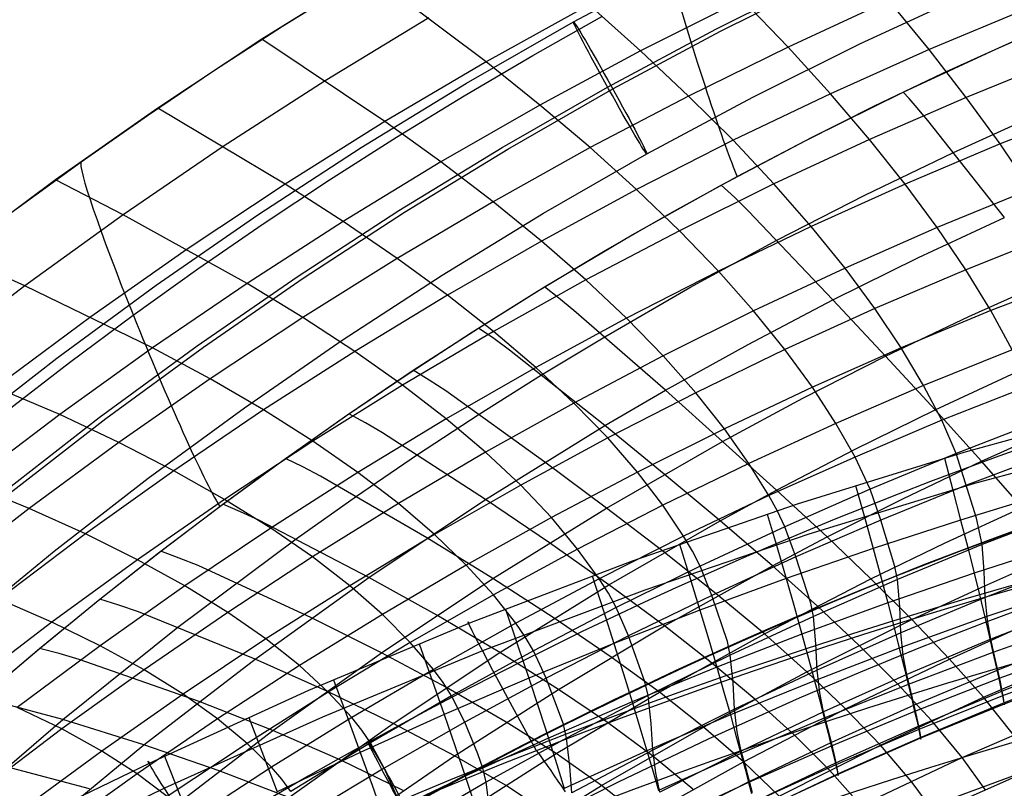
# Model space of a CAD drawing. Extents: x -919 to -345, y -585 to -19.
# Tile 54 of 123: x -796 to -731, y -114 to -63. Entities that reach past the tile are written whole.
import ezdxf

# ---------------------------------------------------------------- set-up
doc = ezdxf.new("R2010")
doc.units = 0
doc.layers.add('SCHIUMATO', color=84, linetype='CONTINUOUS')
doc.layers.add('TELAIO', color=3, linetype='CONTINUOUS')

msp = doc.modelspace()

# ---------------------------------------------------------------- linework, layer by layer
at = {"layer": 'SCHIUMATO'}
for p, q in [((-773.149, -60.273, 314.796), (-780.168, -64.643, 314.615)), ((-765.328, -66.146, 295.482), (-773.149, -60.273, 314.796)), ((-778.797, -63.783, 314.65), (-774.244, -60.952, 314.767)), ((-758.522, -62.372, 295.849), (-765.328, -66.146, 295.482)), ((-755.114, -65.415, 286.393), (-758.522, -62.372, 295.849)), ((-748.372, -62.005, 286.815), (-755.114, -65.415, 286.393)), ((-745.341, -65.159, 277.488), (-748.372, -62.005, 286.815)), ((-738.667, -62.089, 277.942), (-745.341, -65.159, 277.488)), ((-736.002, -65.328, 268.71), (-738.667, -62.089, 277.942)), ((-762.247, -65.72, 326.911), (-757.666, -63.14, 327.013)), ((-729.399, -62.576, 269.175), (-736.002, -65.328, 268.71)), ((-731.603, -65.292, 320.087), (-725.405, -62.602, 320.207)), ((-783.298, -66.696, 314.529), (-778.797, -63.783, 314.65)), ((-769.123, -63.237, 305.097), (-775.981, -67.395, 304.807)), ((-780.168, -64.643, 314.615), (-787.067, -69.207, 314.425)), ((-772.033, -70.101, 295.101), (-780.168, -64.643, 314.615)), ((-745.341, -65.159, 277.488), (-751.936, -68.403, 277.014)), ((-742.533, -68.249, 268.222), (-745.341, -65.159, 277.488)), ((-735.094, -66.891, 319.552), (-730.47, -64.787, 319.666)), ((-766.78, -68.384, 326.808), (-762.247, -65.72, 326.911)), ((-755.114, -65.415, 286.393), (-761.769, -69.005, 285.955)), ((-751.936, -68.403, 277.014), (-755.114, -65.415, 286.393)), ((-736.002, -65.328, 268.71), (-742.533, -68.249, 268.222)), ((-737.731, -68.14, 319.961), (-731.603, -65.292, 320.087)), ((-733.552, -68.494, 259.525), (-736.002, -65.328, 268.71)), ((-765.328, -66.146, 295.482), (-772.033, -70.101, 295.101)), ((-761.769, -69.005, 285.955), (-765.328, -66.146, 295.482)), ((-727.087, -65.873, 260.008), (-733.552, -68.494, 259.525)), ((-787.747, -69.688, 314.404), (-783.298, -66.696, 314.529)), ((-739.677, -69.083, 319.434), (-735.094, -66.891, 319.552)), ((-775.981, -67.395, 304.807), (-782.726, -71.739, 304.507)), ((-771.264, -71.13, 326.701), (-766.78, -68.384, 326.808)), ((-751.936, -68.403, 277.014), (-758.449, -71.819, 276.523)), ((-748.991, -71.337, 267.714), (-751.936, -68.403, 277.014)), ((-742.533, -68.249, 268.222), (-748.991, -71.337, 267.714)), ((-743.787, -71.142, 319.831), (-737.731, -68.14, 319.961)), ((-739.951, -71.278, 259.02), (-742.533, -68.249, 268.222)), ((-737.337, -68.573, 318.651), (-737.731, -68.14, 319.961)), ((-761.769, -69.005, 285.955), (-768.329, -72.769, 285.502)), ((-758.449, -71.819, 276.523), (-761.769, -69.005, 285.955)), ((-733.552, -68.494, 259.525), (-739.951, -71.278, 259.02)), ((-736.933, -69.032, 317.353), (-737.337, -68.573, 318.651)), ((-736.101, -70.015, 314.787), (-736.933, -69.032, 317.353)), ((-731.316, -71.578, 250.391), (-733.552, -68.494, 259.525)), ((-787.067, -69.207, 314.425), (-793.838, -73.957, 314.228)), ((-792.143, -72.759, 314.277), (-787.747, -69.688, 314.404)), ((-778.633, -74.236, 294.708), (-787.067, -69.207, 314.425)), ((-744.218, -71.361, 319.314), (-739.677, -69.083, 319.434)), ((-734.391, -72.135, 309.726), (-728.441, -69.443, 309.906)), ((-724.977, -69.079, 250.876), (-731.316, -71.578, 250.391)), ((-772.033, -70.101, 295.101), (-778.633, -74.236, 294.708)), ((-768.329, -72.769, 285.502), (-772.033, -70.101, 295.101)), ((-731.015, -76.442, 299.623), (-736.101, -70.015, 314.787)), ((-775.698, -73.958, 326.592), (-771.264, -71.13, 326.701)), ((-748.991, -71.337, 267.714), (-755.372, -74.591, 267.185)), ((-749.764, -74.295, 319.695), (-743.787, -71.142, 319.831)), ((-746.282, -74.221, 258.492), (-748.991, -71.337, 267.714)), ((-748.716, -73.725, 319.192), (-744.218, -71.361, 319.314)), ((-739.951, -71.278, 259.02), (-746.282, -74.221, 258.492)), ((-737.595, -74.234, 249.883), (-739.951, -71.278, 259.02)), ((-731.316, -71.578, 250.391), (-737.595, -74.234, 249.883)), ((-729.299, -74.571, 241.31), (-731.316, -71.578, 250.391)), ((-782.726, -71.739, 304.507), (-789.353, -76.262, 304.196)), ((-758.449, -71.819, 276.523), (-764.875, -75.402, 276.014)), ((-755.372, -74.591, 267.185), (-758.449, -71.819, 276.523)), ((-740.268, -74.97, 309.537), (-734.391, -72.135, 309.726)), ((-796.484, -75.907, 314.146), (-792.143, -72.759, 314.277)), ((-768.329, -72.769, 285.502), (-774.793, -76.704, 285.034)), ((-764.875, -75.402, 276.014), (-768.329, -72.769, 285.502)), ((-793.838, -73.957, 314.228), (-800.477, -78.889, 314.023)), ((-789.353, -76.262, 304.196), (-793.838, -73.957, 314.228)), ((-778.633, -74.236, 294.708), (-785.123, -78.543, 294.303)), ((-780.08, -76.865, 326.48), (-775.698, -73.958, 326.592)), ((-774.793, -76.704, 285.034), (-778.633, -74.236, 294.708)), ((-753.168, -76.174, 319.066), (-748.716, -73.725, 319.192)), ((-746.282, -74.221, 258.492), (-752.542, -77.324, 257.944)), ((-743.81, -77.044, 249.352), (-746.282, -74.221, 258.492)), ((-737.595, -74.234, 249.883), (-743.81, -77.044, 249.352)), ((-735.469, -77.109, 240.814), (-737.595, -74.234, 249.883)), ((-755.372, -74.591, 267.185), (-761.673, -78.005, 266.639)), ((-755.66, -77.596, 319.555), (-749.764, -74.295, 319.695)), ((-752.542, -77.324, 257.944), (-755.372, -74.591, 267.185)), ((-749.327, -74.695, 318.375), (-749.764, -74.295, 319.695)), ((-748.88, -75.118, 317.064), (-749.327, -74.695, 318.375)), ((-729.299, -74.571, 241.31), (-735.469, -77.109, 240.814)), ((-764.875, -75.402, 276.014), (-771.211, -79.15, 275.489)), ((-761.673, -78.005, 266.639), (-764.875, -75.402, 276.014)), ((-747.964, -76.018, 314.469), (-748.88, -75.118, 317.064)), ((-746.085, -77.954, 309.339), (-740.268, -74.97, 309.537)), ((-757.573, -78.706, 318.938), (-753.168, -76.174, 319.066)), ((-742.378, -81.895, 299.093), (-747.964, -76.018, 314.469)), ((-789.353, -76.262, 304.196), (-795.856, -80.96, 303.876)), ((-781.155, -80.806, 284.551), (-789.353, -76.262, 304.196)), ((-784.409, -79.851, 326.365), (-780.08, -76.865, 326.48)), ((-774.793, -76.704, 285.034), (-781.155, -80.806, 284.551)), ((-771.211, -79.15, 275.489), (-774.793, -76.704, 285.034)), ((-736.719, -79.095, 299.364), (-731.015, -76.442, 299.623)), ((-752.542, -77.324, 257.944), (-758.727, -80.582, 257.377)), ((-749.959, -80.007, 248.802), (-752.542, -77.324, 257.944)), ((-743.81, -77.044, 249.352), (-749.959, -80.007, 248.802)), ((-741.578, -79.795, 240.298), (-743.81, -77.044, 249.352)), ((-735.469, -77.109, 240.814), (-741.578, -79.795, 240.298)), ((-733.577, -79.901, 231.822), (-735.469, -77.109, 240.814)), ((-727.506, -77.472, 232.288), (-733.577, -79.901, 231.822)), ((-761.673, -78.005, 266.639), (-767.89, -81.579, 266.075)), ((-758.727, -80.582, 257.377), (-761.673, -78.005, 266.639)), ((-761.477, -81.046, 319.409), (-755.66, -77.596, 319.555)), ((-751.841, -81.087, 309.132), (-746.085, -77.954, 309.339)), ((-785.123, -78.543, 294.303), (-791.499, -83.018, 293.886)), ((-761.931, -81.32, 318.807), (-757.573, -78.706, 318.938)), ((-795.856, -80.96, 303.876), (-800.477, -78.889, 314.023)), ((-771.211, -79.15, 275.489), (-777.452, -83.059, 274.949)), ((-767.89, -81.579, 266.075), (-771.211, -79.15, 275.489)), ((-742.378, -81.895, 299.093), (-736.719, -79.095, 299.364)), ((-788.685, -82.914, 326.247), (-784.409, -79.851, 326.365)), ((-749.959, -80.007, 248.802), (-756.038, -83.12, 248.231)), ((-747.627, -82.629, 239.761), (-749.959, -80.007, 248.802)), ((-741.578, -79.795, 240.298), (-747.627, -82.629, 239.761)), ((-739.593, -82.473, 231.335), (-741.578, -79.795, 240.298)), ((-733.577, -79.901, 231.822), (-739.593, -82.473, 231.335)), ((-731.926, -82.611, 222.913), (-733.577, -79.901, 231.822)), ((-781.155, -80.806, 284.551), (-787.41, -85.071, 284.056)), ((-777.452, -83.059, 274.949), (-781.155, -80.806, 284.551)), ((-758.727, -80.582, 257.377), (-764.835, -83.993, 256.792)), ((-756.038, -83.12, 248.231), (-758.727, -80.582, 257.377)), ((-733.382, -83, 289.028), (-727.843, -80.51, 289.35)), ((-725.941, -80.281, 223.334), (-731.926, -82.611, 222.913)), ((-795.856, -80.96, 303.876), (-802.234, -85.829, 303.546)), ((-787.41, -85.071, 284.056), (-795.856, -80.96, 303.876)), ((-766.24, -84.015, 318.674), (-761.931, -81.32, 318.807)), ((-765.839, -83.764, 319.295), (-761.477, -81.046, 319.409)), ((-760.514, -81.789, 316.751), (-761.477, -81.046, 319.409)), ((-757.482, -84.336, 308.92), (-751.841, -81.087, 309.132)), ((-767.89, -81.579, 266.075), (-774.019, -85.306, 265.495)), ((-764.835, -83.993, 256.792), (-767.89, -81.579, 266.075)), ((-759.518, -82.598, 314.123), (-760.514, -81.789, 316.751)), ((-747.995, -84.843, 298.808), (-742.378, -81.895, 299.093)), ((-738.887, -85.634, 288.691), (-742.378, -81.895, 299.093)), ((-753.467, -87.883, 298.521), (-759.518, -82.598, 314.123)), ((-747.627, -82.629, 239.761), (-753.609, -85.607, 239.205)), ((-745.551, -85.188, 230.829), (-747.627, -82.629, 239.761)), ((-739.593, -82.473, 231.335), (-745.551, -85.188, 230.829)), ((-737.859, -85.08, 222.473), (-739.593, -82.473, 231.335)), ((-731.926, -82.611, 222.913), (-737.859, -85.08, 222.473)), ((-730.519, -85.195, 214.069), (-731.926, -82.611, 222.913)), ((-791.499, -83.018, 293.886), (-797.757, -87.658, 293.458)), ((-792.906, -86.053, 326.126), (-788.685, -82.914, 326.247)), ((-777.452, -83.059, 274.949), (-783.594, -87.124, 274.394)), ((-774.019, -85.306, 265.495), (-777.452, -83.059, 274.949)), ((-756.038, -83.12, 248.231), (-762.044, -86.38, 247.643)), ((-753.609, -85.607, 239.205), (-756.038, -83.12, 248.231)), ((-738.887, -85.634, 288.691), (-733.382, -83, 289.028)), ((-764.835, -83.993, 256.792), (-770.86, -87.553, 256.191)), ((-770.499, -86.789, 318.538), (-766.24, -84.015, 318.674)), ((-770.151, -86.562, 319.177), (-765.839, -83.764, 319.295)), ((-764.829, -84.462, 316.627), (-765.839, -83.764, 319.295)), ((-762.044, -86.38, 247.643), (-764.835, -83.993, 256.792)), ((-763.787, -85.225, 313.987), (-764.829, -84.462, 316.627)), ((-761.661, -86.866, 308.759), (-757.482, -84.336, 308.92)), ((-787.41, -85.071, 284.056), (-793.556, -89.494, 283.549)), ((-783.594, -87.124, 274.394), (-787.41, -85.071, 284.056)), ((-774.019, -85.306, 265.495), (-780.056, -89.186, 264.899)), ((-770.86, -87.553, 256.191), (-774.019, -85.306, 265.495)), ((-757.476, -90.225, 298.306), (-763.787, -85.225, 313.987)), ((-753.467, -87.883, 298.521), (-747.995, -84.843, 298.808)), ((-745.551, -85.188, 230.829), (-751.447, -88.043, 230.305)), ((-743.737, -87.686, 222.015), (-745.551, -85.188, 230.829)), ((-737.859, -85.08, 222.473), (-743.737, -87.686, 222.015)), ((-736.381, -87.572, 213.693), (-737.859, -85.08, 222.473)), ((-730.519, -85.195, 214.069), (-736.381, -87.572, 213.693)), ((-793.556, -89.494, 283.549), (-802.234, -85.829, 303.546)), ((-753.609, -85.607, 239.205), (-759.524, -88.727, 238.631)), ((-751.447, -88.043, 230.305), (-753.609, -85.607, 239.205)), ((-744.366, -88.415, 288.338), (-738.887, -85.634, 288.691)), ((-735.613, -89.176, 278.148), (-738.887, -85.634, 288.691)), ((-797.071, -89.267, 326.002), (-792.906, -86.053, 326.126)), ((-774.41, -89.44, 319.057), (-770.151, -86.562, 319.177)), ((-769.095, -87.215, 316.499), (-770.151, -86.562, 319.177)), ((-762.044, -86.38, 247.643), (-767.974, -89.784, 247.038)), ((-759.524, -88.727, 238.631), (-762.044, -86.38, 247.643)), ((-783.594, -87.124, 274.394), (-789.635, -91.343, 273.826)), ((-780.056, -89.186, 264.899), (-783.594, -87.124, 274.394)), ((-774.707, -89.641, 318.399), (-770.499, -86.789, 318.538)), ((-768.008, -87.929, 313.848), (-769.095, -87.215, 316.499)), ((-765.793, -89.469, 308.593), (-761.661, -86.866, 308.759)), ((-735.613, -89.176, 278.148), (-730.256, -86.692, 278.545)), ((-770.86, -87.553, 256.191), (-776.799, -91.259, 255.573)), ((-767.974, -89.784, 247.038), (-770.86, -87.553, 256.191)), ((-761.444, -92.635, 298.086), (-768.008, -87.929, 313.848)), ((-757.476, -90.225, 298.306), (-753.467, -87.883, 298.521)), ((-749.679, -91.266, 287.983), (-753.467, -87.883, 298.521)), ((-743.737, -87.686, 222.015), (-749.557, -90.429, 221.541)), ((-742.191, -90.083, 213.302), (-743.737, -87.686, 222.015)), ((-736.381, -87.572, 213.693), (-742.191, -90.083, 213.302)), ((-735.162, -89.87, 204.979), (-736.381, -87.572, 213.693)), ((-729.36, -87.57, 205.272), (-735.162, -89.87, 204.979)), ((-751.447, -88.043, 230.305), (-757.279, -91.035, 229.764)), ((-749.557, -90.429, 221.541), (-751.447, -88.043, 230.305)), ((-749.679, -91.266, 287.983), (-744.366, -88.415, 288.338)), ((-780.056, -89.186, 264.899), (-785.998, -93.213, 264.29)), ((-776.799, -91.259, 255.573), (-780.056, -89.186, 264.899)), ((-759.524, -88.727, 238.631), (-765.367, -91.987, 238.041)), ((-757.279, -91.035, 229.764), (-759.524, -88.727, 238.631)), ((-740.955, -91.804, 277.733), (-735.613, -89.176, 278.148)), ((-732.535, -92.574, 267.497), (-735.613, -89.176, 278.148)), ((-722.593, -88.932, -33.36), (-733.721, -91.996, -33.243)), ((-793.556, -89.494, 283.549), (-799.592, -94.074, 283.029)), ((-789.635, -91.343, 273.826), (-793.556, -89.494, 283.549)), ((-778.863, -92.569, 318.257), (-774.707, -89.641, 318.399)), ((-778.616, -92.397, 318.933), (-774.41, -89.44, 319.057)), ((-773.31, -90.045, 316.368), (-774.41, -89.44, 319.057)), ((-767.974, -89.784, 247.038), (-773.824, -93.33, 246.417)), ((-769.879, -92.145, 308.423), (-765.793, -89.469, 308.593)), ((-765.367, -91.987, 238.041), (-767.974, -89.784, 247.038)), ((-735.162, -89.87, 204.979), (-740.914, -92.3, 204.674)), ((-734.21, -92.068, 196.375), (-735.162, -89.87, 204.979)), ((-728.454, -89.835, 196.567), (-734.21, -92.068, 196.375)), ((-772.179, -90.708, 313.704), (-773.31, -90.045, 316.368)), ((-765.37, -95.114, 297.861), (-757.476, -90.225, 298.306)), ((-753.537, -93.442, 287.719), (-757.476, -90.225, 298.306)), ((-749.557, -90.429, 221.541), (-755.317, -93.305, 221.051)), ((-747.945, -92.726, 212.896), (-749.557, -90.429, 221.541)), ((-742.191, -90.083, 213.302), (-747.945, -92.726, 212.896)), ((-740.914, -92.3, 204.674), (-742.191, -90.083, 213.302)), ((-732.535, -92.574, 267.497), (-727.32, -90.227, 267.951)), ((-765.37, -95.114, 297.861), (-772.179, -90.708, 313.704)), ((-757.279, -91.035, 229.764), (-763.044, -94.163, 229.207)), ((-755.317, -93.305, 221.051), (-757.279, -91.035, 229.764)), ((-721.956, -91.055, -42.021), (-733.015, -94.059, -41.959)), ((-789.635, -91.343, 273.826), (-795.573, -95.714, 273.246)), ((-785.998, -93.213, 264.29), (-789.635, -91.343, 273.826)), ((-776.799, -91.259, 255.573), (-782.65, -95.108, 254.941)), ((-773.824, -93.33, 246.417), (-776.799, -91.259, 255.573)), ((-757.358, -95.682, 287.449), (-749.679, -91.266, 287.983)), ((-746.119, -94.487, 277.316), (-749.679, -91.266, 287.983)), ((-746.119, -94.487, 277.316), (-740.955, -91.804, 277.733)), ((-782.768, -95.43, 318.807), (-778.616, -92.397, 318.933)), ((-777.473, -92.951, 316.233), (-778.616, -92.397, 318.933)), ((-773.917, -94.893, 308.248), (-769.879, -92.145, 308.423)), ((-765.367, -91.987, 238.041), (-771.135, -95.385, 237.435)), ((-763.044, -94.163, 229.207), (-765.367, -91.987, 238.041)), ((-740.914, -92.3, 204.674), (-746.613, -94.859, 204.357)), ((-733.721, -91.996, -33.243), (-744.745, -95.416, -33.112)), ((-739.916, -94.43, 196.174), (-740.914, -92.3, 204.674)), ((-734.21, -92.068, 196.375), (-739.916, -94.43, 196.174)), ((-735.001, -92.382, -33.229), (-734.44, -94.499, -25.601)), ((-732.875, -96.359, 178.95), (-734.21, -92.068, 196.375)), ((-727.809, -91.99, 187.956), (-733.529, -94.169, 187.883)), ((-782.966, -95.573, 318.112), (-778.863, -92.569, 318.257)), ((-776.3, -93.563, 313.557), (-777.473, -92.951, 316.233)), ((-757.358, -95.682, 287.449), (-761.444, -92.635, 298.086)), ((-747.945, -92.726, 212.896), (-753.641, -95.499, 212.477)), ((-746.613, -94.859, 204.357), (-747.945, -92.726, 212.896)), ((-737.741, -95.059, 267.024), (-732.535, -92.574, 267.497)), ((-729.846, -95.651, 257.394), (-732.535, -92.574, 267.497)), ((-785.998, -93.213, 264.29), (-791.845, -97.387, 263.668)), ((-782.65, -95.108, 254.941), (-785.998, -93.213, 264.29)), ((-773.824, -93.33, 246.417), (-779.591, -97.014, 245.782)), ((-769.252, -97.659, 297.631), (-776.3, -93.563, 313.557)), ((-771.135, -95.385, 237.435), (-773.824, -93.33, 246.417)), ((-755.317, -93.305, 221.051), (-761.012, -96.313, 220.546)), ((-753.641, -95.499, 212.477), (-755.317, -93.305, 221.051)), ((-749.847, -96.519, 277.006), (-753.537, -93.442, 287.719)), ((-795.573, -95.714, 273.246), (-799.592, -94.074, 283.029)), ((-763.044, -94.163, 229.207), (-768.738, -97.425, 228.636)), ((-761.012, -96.313, 220.546), (-763.044, -94.163, 229.207)), ((-749.847, -96.519, 277.006), (-746.119, -94.487, 277.316)), ((-742.768, -97.59, 266.548), (-746.119, -94.487, 277.316)), ((-739.916, -94.43, 196.174), (-745.57, -96.918, 195.964)), ((-733.015, -94.059, -41.959), (-743.977, -97.41, -41.889)), ((-740.877, -94.18, -33.161), (-740.272, -96.343, -25.535)), ((-739.201, -96.475, 187.805), (-739.916, -94.43, 196.174)), ((-733.529, -94.169, 187.883), (-739.201, -96.475, 187.805)), ((-782.65, -95.108, 254.941), (-788.412, -99.1, 254.297)), ((-779.591, -97.014, 245.782), (-782.65, -95.108, 254.941)), ((-777.905, -97.712, 308.068), (-773.917, -94.893, 308.248)), ((-773.089, -100.27, 297.395), (-765.37, -95.114, 297.861)), ((-761.141, -97.985, 287.174), (-765.37, -95.114, 297.861)), ((-746.613, -94.859, 204.357), (-752.257, -97.546, 204.029)), ((-746.054, -95.891, 200.165), (-746.613, -94.859, 204.357)), ((-742.768, -97.59, 266.548), (-737.741, -95.059, 267.024)), ((-734.44, -94.499, -25.601), (-733.925, -96.471, -17.945)), ((-728.099, -94.688, -18.005), (-733.925, -96.471, -17.945)), ((-795.573, -95.714, 273.246), (-801.405, -100.233, 272.654)), ((-791.845, -97.387, 263.668), (-795.573, -95.714, 273.246)), ((-787.015, -98.65, 317.965), (-782.966, -95.573, 318.112)), ((-786.864, -98.538, 318.677), (-782.768, -95.43, 318.807)), ((-781.583, -95.932, 316.094), (-782.768, -95.43, 318.807)), ((-771.135, -95.385, 237.435), (-776.825, -98.917, 236.815)), ((-768.738, -97.425, 228.636), (-771.135, -95.385, 237.435)), ((-764.885, -100.35, 286.892), (-757.358, -95.682, 287.449)), ((-753.641, -95.499, 212.477), (-759.277, -98.401, 212.045)), ((-753.54, -98.61, 276.69), (-757.358, -95.682, 287.449)), ((-744.745, -95.416, -33.112), (-755.656, -99.186, -32.97)), ((-752.257, -97.546, 204.029), (-753.641, -95.499, 212.477)), ((-734.938, -97.989, 256.935), (-729.846, -95.651, 257.394)), ((-780.369, -96.49, 313.405), (-781.583, -95.932, 316.094)), ((-761.012, -96.313, 220.546), (-766.641, -99.451, 220.029)), ((-759.277, -98.401, 212.045), (-761.012, -96.313, 220.546)), ((-746.722, -96.078, -33.089), (-746.071, -98.289, -25.465)), ((-745.57, -96.918, 195.964), (-746.054, -95.891, 200.165)), ((-740.272, -96.343, -25.535), (-739.716, -98.359, -17.88)), ((-732.499, -98.097, 171.72), (-732.875, -96.359, 178.95)), ((-726.841, -95.911, 171.803), (-732.499, -98.097, 171.72)), ((-779.591, -97.014, 245.782), (-785.274, -100.837, 245.133)), ((-773.089, -100.27, 297.395), (-780.369, -96.49, 313.405)), ((-776.825, -98.917, 236.815), (-779.591, -97.014, 245.782)), ((-757.2, -100.76, 276.367), (-749.847, -96.519, 277.006)), ((-745.57, -96.918, 195.964), (-751.171, -99.532, 195.747)), ((-746.385, -99.498, 266.193), (-749.847, -96.519, 277.006)), ((-744.822, -98.905, 187.723), (-745.57, -96.918, 195.964)), ((-739.201, -96.475, 187.805), (-744.822, -98.905, 187.723)), ((-733.925, -96.471, -17.945), (-739.716, -98.359, -17.88)), ((-738.273, -99.545, 175.227), (-739.201, -96.475, 187.805)), ((-733.925, -96.471, -17.945), (-733.456, -98.299, -10.263)), ((-791.845, -97.387, 263.668), (-797.592, -101.705, 263.034)), ((-788.412, -99.1, 254.297), (-791.845, -97.387, 263.668)), ((-785.73, -103.555, 307.696), (-777.905, -97.712, 308.068)), ((-768.738, -97.425, 228.636), (-774.359, -100.818, 228.051)), ((-764.885, -100.35, 286.892), (-769.252, -97.659, 297.631)), ((-766.641, -99.451, 220.029), (-768.738, -97.425, 228.636)), ((-752.257, -97.546, 204.029), (-757.841, -100.359, 203.69)), ((-743.977, -97.41, -41.889), (-754.829, -101.105, -41.813)), ((-751.674, -98.54, 199.888), (-752.257, -97.546, 204.029)), ((-746.385, -99.498, 266.193), (-742.768, -97.59, 266.548)), ((-739.858, -100.371, 256.473), (-742.768, -97.59, 266.548)), ((-759.277, -98.401, 212.045), (-764.848, -101.43, 211.601)), ((-757.2, -100.76, 276.367), (-761.141, -97.985, 287.174)), ((-757.841, -100.359, 203.69), (-759.277, -98.401, 212.045)), ((-752.535, -98.075, -33.013), (-751.836, -100.337, -25.392)), ((-746.071, -98.289, -25.465), (-745.472, -100.351, -17.813)), ((-739.716, -98.359, -17.88), (-745.472, -100.351, -17.813)), ((-739.858, -100.371, 256.473), (-734.938, -97.989, 256.935)), ((-739.716, -98.359, -17.88), (-739.208, -100.228, -10.2)), ((-732.499, -98.097, 171.72), (-738.108, -100.41, 171.633)), ((-733.456, -98.299, -10.263), (-733.034, -99.981, -2.557)), ((-727.28, -98.122, -2.614), (-733.034, -99.981, -2.557)), ((-732.365, -99.873, 164.01), (-732.499, -98.097, 171.72)), ((-791.008, -101.799, 317.814), (-787.015, -98.65, 317.965)), ((-790.903, -101.721, 318.543), (-786.864, -98.538, 318.677)), ((-785.639, -98.986, 315.951), (-786.864, -98.538, 318.677)), ((-784.384, -99.489, 313.249), (-785.639, -98.986, 315.951)), ((-776.825, -98.917, 236.815), (-782.436, -102.583, 236.183)), ((-774.359, -100.818, 228.051), (-776.825, -98.917, 236.815)), ((-749.972, -101.462, 265.832), (-753.54, -98.61, 276.69)), ((-751.171, -99.532, 195.747), (-751.674, -98.54, 199.888)), ((-744.822, -98.905, 187.723), (-750.39, -101.459, 187.636)), ((-743.843, -101.97, 175.156), (-744.822, -98.905, 187.723)), ((-732.332, -100.817, 246.768), (-727.353, -98.614, 247.208)), ((-788.412, -99.1, 254.297), (-794.08, -103.231, 253.64)), ((-785.274, -100.837, 245.133), (-788.412, -99.1, 254.297)), ((-776.88, -102.945, 297.154), (-784.384, -99.489, 313.249)), ((-766.641, -99.451, 220.029), (-772.2, -102.717, 219.498)), ((-764.848, -101.43, 211.601), (-766.641, -99.451, 220.029)), ((-755.656, -99.186, -32.97), (-766.442, -103.303, -32.816)), ((-751.171, -99.532, 195.747), (-756.714, -102.27, 195.521)), ((-753.528, -103.48, 265.464), (-746.385, -99.498, 266.193)), ((-750.39, -101.459, 187.636), (-751.171, -99.532, 195.747)), ((-743.402, -102.166, 256.128), (-746.385, -99.498, 266.193)), ((-738.108, -100.41, 171.633), (-738.273, -99.545, 175.227)), ((-726.667, -99.392, 155.926), (-732.302, -101.6, 155.88)), ((-780.628, -105.685, 296.908), (-773.089, -100.27, 297.395)), ((-768.589, -102.776, 286.605), (-773.089, -100.27, 297.395)), ((-772.25, -105.261, 286.313), (-764.885, -100.35, 286.892)), ((-760.824, -102.968, 276.039), (-764.885, -100.35, 286.892)), ((-758.313, -100.171, -32.934), (-757.563, -102.486, -25.315)), ((-751.836, -100.337, -25.392), (-751.191, -102.448, -17.742)), ((-745.472, -100.351, -17.813), (-751.191, -102.448, -17.742)), ((-745.472, -100.351, -17.813), (-744.924, -102.265, -10.135)), ((-739.208, -100.228, -10.2), (-738.751, -101.951, -2.498)), ((-733.034, -99.981, -2.557), (-738.751, -101.951, -2.498)), ((-733.034, -99.981, -2.557), (-732.658, -101.517, 5.161)), ((-732.302, -101.6, 155.88), (-732.365, -99.873, 164.01)), ((-785.274, -100.837, 245.133), (-790.869, -104.794, 244.473)), ((-782.436, -102.583, 236.183), (-785.274, -100.837, 245.133)), ((-774.359, -100.818, 228.051), (-779.905, -104.34, 227.454)), ((-772.2, -102.717, 219.498), (-774.359, -100.818, 228.051)), ((-764.413, -105.233, 275.704), (-757.2, -100.76, 276.367)), ((-757.841, -100.359, 203.69), (-763.364, -103.296, 203.342)), ((-757.237, -101.314, 199.602), (-757.841, -100.359, 203.69)), ((-753.528, -103.48, 265.464), (-757.2, -100.76, 276.367)), ((-746.917, -104.014, 255.776), (-739.858, -100.371, 256.473)), ((-738.108, -100.41, 171.633), (-743.666, -102.848, 171.54)), ((-737.155, -103.066, 246.323), (-739.858, -100.371, 256.473)), ((-737.959, -102.202, 163.927), (-738.108, -100.41, 171.633)), ((-737.155, -103.066, 246.323), (-732.332, -100.817, 246.768)), ((-726.631, -100.977, 12.848), (-732.327, -102.907, 12.898)), ((-764.848, -101.43, 211.601), (-770.353, -104.585, 211.147)), ((-754.829, -101.105, -41.813), (-765.561, -105.14, -41.731)), ((-763.364, -103.296, 203.342), (-764.848, -101.43, 211.601)), ((-756.714, -102.27, 195.521), (-757.237, -101.314, 199.602)), ((-750.39, -101.459, 187.636), (-755.902, -104.136, 187.544)), ((-749.358, -104.518, 175.082), (-750.39, -101.459, 187.636)), ((-746.917, -104.014, 255.776), (-749.972, -101.462, 265.832)), ((-732.302, -101.6, 155.88), (-737.887, -103.936, 155.83)), ((-732.658, -101.517, 5.161), (-732.327, -102.907, 12.898)), ((-732.155, -103.093, 147.824), (-732.302, -101.6, 155.88)), ((-794.08, -103.231, 253.64), (-797.592, -101.705, 263.034)), ((-794.945, -105.02, 317.661), (-791.008, -101.799, 317.814)), ((-794.885, -104.976, 318.407), (-790.903, -101.721, 318.543)), ((-789.64, -102.113, 315.805), (-790.903, -101.721, 318.543)), ((-788.348, -102.559, 313.089), (-789.64, -102.113, 315.805)), ((-756.714, -102.27, 195.521), (-762.197, -105.13, 195.289)), ((-755.902, -104.136, 187.544), (-756.714, -102.27, 195.521)), ((-744.924, -102.265, -10.135), (-744.429, -104.03, -2.435)), ((-738.751, -101.951, -2.498), (-744.429, -104.03, -2.435)), ((-743.666, -102.848, 171.54), (-743.843, -101.97, 175.156)), ((-740.643, -104.768, 245.989), (-743.402, -102.166, 256.128)), ((-738.751, -101.951, -2.498), (-738.343, -103.525, 5.218)), ((-737.887, -103.936, 155.83), (-737.959, -102.202, 163.927)), ((-726.324, -102.152, 139.821), (-731.933, -104.365, 139.796)), ((-780.628, -105.685, 296.908), (-788.348, -102.559, 313.089)), ((-782.436, -102.583, 236.183), (-787.965, -106.38, 235.538)), ((-779.905, -104.34, 227.454), (-782.436, -102.583, 236.183)), ((-772.2, -102.717, 219.498), (-777.688, -106.11, 218.957)), ((-772.25, -105.261, 286.313), (-776.88, -102.945, 297.154)), ((-770.353, -104.585, 211.147), (-772.2, -102.717, 219.498)), ((-764.413, -105.233, 275.704), (-768.589, -102.776, 286.605)), ((-764.055, -102.366, -32.852), (-763.252, -104.736, -25.235)), ((-757.563, -102.486, -25.315), (-756.871, -104.648, -17.667)), ((-751.191, -102.448, -17.742), (-756.871, -104.648, -17.667)), ((-751.191, -102.448, -17.742), (-750.601, -104.408, -10.066)), ((-743.666, -102.848, 171.54), (-749.169, -105.41, 171.444)), ((-743.501, -104.658, 163.84), (-743.666, -102.848, 171.54)), ((-732.327, -102.907, 12.898), (-737.983, -104.951, 12.952)), ((-732.327, -102.907, 12.898), (-732.038, -104.148, 20.652)), ((-794.08, -103.231, 253.64), (-799.651, -107.496, 252.972)), ((-790.869, -104.794, 244.473), (-794.08, -103.231, 253.64)), ((-793.348, -109.666, 307.304), (-785.73, -103.555, 307.696)), ((-766.442, -103.303, -32.816), (-777.092, -107.765, -32.652)), ((-763.364, -103.296, 203.342), (-768.823, -106.356, 202.984)), ((-762.739, -104.212, 199.307), (-763.364, -103.296, 203.342)), ((-757.053, -105.553, 265.09), (-760.824, -102.968, 276.039)), ((-760.545, -107.68, 264.71), (-753.528, -103.48, 265.464)), ((-750.404, -105.915, 255.418), (-753.528, -103.48, 265.464)), ((-744.104, -106.52, 245.649), (-737.155, -103.066, 246.323)), ((-738.343, -103.525, 5.218), (-737.983, -104.951, 12.952)), ((-734.67, -105.677, 236.093), (-737.155, -103.066, 246.323)), ((-734.67, -105.677, 236.093), (-729.936, -103.543, 236.517)), ((-731.933, -104.365, 139.796), (-732.155, -103.093, 147.824)), ((-726.14, -103.246, 28.38), (-731.789, -105.239, 28.424)), ((-762.197, -105.13, 195.289), (-762.739, -104.212, 199.307)), ((-755.902, -104.136, 187.544), (-761.354, -106.933, 187.448)), ((-754.818, -107.189, 175.003), (-755.902, -104.136, 187.544)), ((-753.862, -107.868, 255.052), (-746.917, -104.014, 255.776)), ((-744.429, -104.03, -2.435), (-750.068, -106.217, -2.369)), ((-744.104, -106.52, 245.649), (-746.917, -104.014, 255.776)), ((-744.429, -104.03, -2.435), (-743.988, -105.644, 5.277)), ((-737.887, -103.936, 155.83), (-743.418, -106.4, 155.778)), ((-737.727, -105.434, 147.792), (-737.887, -103.936, 155.83)), ((-732.038, -104.148, 20.652), (-731.789, -105.239, 28.424)), ((-725.882, -104.199, 123.511), (-731.465, -106.403, 123.494)), ((-790.869, -104.794, 244.473), (-796.373, -108.881, 243.802)), ((-787.965, -106.38, 235.538), (-790.869, -104.794, 244.473)), ((-779.905, -104.34, 227.454), (-785.373, -107.99, 226.846)), ((-777.688, -106.11, 218.957), (-779.905, -104.34, 227.454)), ((-770.353, -104.585, 211.147), (-775.79, -107.863, 210.682)), ((-768.823, -106.356, 202.984), (-770.353, -104.585, 211.147)), ((-769.759, -104.658, -32.767), (-768.901, -107.086, -25.153)), ((-763.252, -104.736, -25.235), (-762.511, -106.951, -17.59)), ((-756.871, -104.648, -17.667), (-762.511, -106.951, -17.59)), ((-756.871, -104.648, -17.667), (-756.237, -106.657, -9.995)), ((-750.601, -104.408, -10.066), (-750.068, -106.217, -2.369)), ((-749.169, -105.41, 171.444), (-749.358, -104.518, 175.082)), ((-743.418, -106.4, 155.778), (-743.501, -104.658, 163.84)), ((-738.116, -107.301, 235.773), (-740.643, -104.768, 245.989)), ((-731.933, -104.365, 139.796), (-737.491, -106.707, 139.769)), ((-731.688, -105.466, 131.665), (-731.933, -104.365, 139.796)), ((-798.824, -108.31, 317.505), (-794.945, -105.02, 317.661)), ((-798.808, -108.303, 318.267), (-794.885, -104.976, 318.407)), ((-793.584, -105.311, 315.655), (-794.885, -104.976, 318.407)), ((-792.255, -105.698, 312.925), (-793.584, -105.311, 315.655)), ((-779.455, -110.412, 285.712), (-772.25, -105.261, 286.313)), ((-765.561, -105.14, -41.731), (-776.164, -109.514, -41.642)), ((-767.963, -107.553, 275.364), (-772.25, -105.261, 286.313)), ((-771.48, -109.93, 275.019), (-764.413, -105.233, 275.704)), ((-762.197, -105.13, 195.289), (-767.618, -108.111, 195.049)), ((-760.545, -107.68, 264.71), (-764.413, -105.233, 275.704)), ((-761.354, -106.933, 187.448), (-762.197, -105.13, 195.289)), ((-753.862, -107.868, 255.052), (-757.053, -105.553, 265.09)), ((-749.169, -105.41, 171.444), (-754.616, -108.095, 171.343)), ((-748.988, -107.238, 163.749), (-749.169, -105.41, 171.444)), ((-737.983, -104.951, 12.952), (-743.596, -107.108, 13.008)), ((-737.983, -104.951, 12.952), (-737.667, -106.226, 20.702)), ((-737.491, -106.707, 139.769), (-737.727, -105.434, 147.792)), ((-731.789, -105.239, 28.424), (-737.395, -107.35, 28.47)), ((-731.789, -105.239, 28.424), (-731.577, -106.18, 36.209)), ((-731.465, -106.403, 123.494), (-731.688, -105.466, 131.665)), ((-725.788, -104.923, 43.965), (-731.401, -106.972, 44.002)), ((-784.328, -108.486, 296.658), (-792.255, -105.698, 312.925)), ((-787.98, -111.349, 296.402), (-780.628, -105.685, 296.908)), ((-777.688, -106.11, 218.957), (-783.101, -109.627, 218.405)), ((-775.875, -107.808, 286.015), (-780.628, -105.685, 296.908)), ((-775.79, -107.863, 210.682), (-777.688, -106.11, 218.957)), ((-750.068, -106.217, -2.369), (-755.663, -108.512, -2.3)), ((-747.539, -108.324, 245.302), (-750.404, -105.915, 255.418)), ((-750.068, -106.217, -2.369), (-749.59, -107.874, 5.34)), ((-743.988, -105.644, 5.277), (-743.596, -107.108, 13.008)), ((-741.537, -108.976, 235.446), (-734.67, -105.677, 236.093)), ((-732.421, -108.208, 225.789), (-734.67, -105.677, 236.093)), ((-732.421, -108.208, 225.789), (-727.765, -106.173, 226.19)), ((-731.577, -106.18, 36.209), (-731.401, -106.972, 44.002)), ((-725.611, -105.606, 107.167), (-731.179, -107.795, 107.164)), ((-725.571, -106.019, 59.58), (-731.158, -108.116, 59.61)), ((-787.965, -106.38, 235.538), (-793.407, -110.304, 234.884)), ((-785.373, -107.99, 226.846), (-787.965, -106.38, 235.538)), ((-768.823, -106.356, 202.984), (-774.216, -109.538, 202.618)), ((-768.178, -107.231, 199.003), (-768.823, -106.356, 202.984)), ((-756.237, -106.657, -9.995), (-755.663, -108.512, -2.3)), ((-750.947, -110.178, 244.948), (-744.104, -106.52, 245.649)), ((-743.418, -106.4, 155.778), (-748.893, -108.989, 155.723)), ((-741.537, -108.976, 235.446), (-744.104, -106.52, 245.649)), ((-743.245, -107.902, 147.759), (-743.418, -106.4, 155.778)), ((-737.491, -106.707, 139.769), (-742.994, -109.177, 139.74)), ((-737.667, -106.226, 20.702), (-737.395, -107.35, 28.47)), ((-737.231, -107.805, 131.642), (-737.491, -106.707, 139.769)), ((-731.465, -106.403, 123.494), (-736.996, -108.736, 123.475)), ((-731.297, -107.177, 115.349), (-731.465, -106.403, 123.494)), ((-725.482, -106.524, 75.201), (-731.054, -108.66, 75.224)), ((-725.487, -106.4, 90.805), (-731.052, -108.568, 90.819)), ((-775.423, -107.046, -32.679), (-774.508, -109.534, -25.067)), ((-768.901, -107.086, -25.153), (-768.108, -109.355, -17.51)), ((-767.618, -108.111, 195.049), (-768.178, -107.231, 199.003)), ((-762.511, -106.951, -17.59), (-768.108, -109.355, -17.51)), ((-761.354, -106.933, 187.448), (-766.745, -109.851, 187.348)), ((-762.511, -106.951, -17.59), (-761.831, -109.01, -9.92)), ((-760.218, -109.981, 174.921), (-761.354, -106.933, 187.448)), ((-754.616, -108.095, 171.343), (-754.818, -107.189, 175.003)), ((-743.596, -107.108, 13.008), (-749.166, -109.378, 13.067)), ((-748.893, -108.989, 155.723), (-748.988, -107.238, 163.749)), ((-743.596, -107.108, 13.008), (-743.253, -108.42, 20.755)), ((-737.395, -107.35, 28.47), (-742.955, -109.578, 28.519)), ((-735.835, -109.77, 225.485), (-738.116, -107.301, 235.773)), ((-737.395, -107.35, 28.47), (-737.162, -108.321, 36.252)), ((-731.401, -106.972, 44.002), (-736.968, -109.142, 44.041)), ((-731.401, -106.972, 44.002), (-731.261, -107.618, 51.797)), ((-731.179, -107.795, 107.164), (-731.297, -107.177, 115.349)), ((-785.373, -107.99, 226.846), (-790.759, -111.764, 226.227)), ((-777.092, -107.765, -32.652), (-787.596, -112.565, -32.477)), ((-783.101, -109.627, 218.405), (-785.373, -107.99, 226.846)), ((-775.79, -107.863, 210.682), (-781.155, -111.263, 210.207)), ((-771.48, -109.93, 275.019), (-775.875, -107.808, 286.015)), ((-774.216, -109.538, 202.618), (-775.79, -107.863, 210.682)), ((-767.618, -108.111, 195.049), (-772.974, -111.212, 194.802)), ((-764.005, -109.859, 264.325), (-767.963, -107.553, 275.364)), ((-766.745, -109.851, 187.348), (-767.618, -108.111, 195.049)), ((-767.431, -112.09, 263.935), (-760.545, -107.68, 264.71)), ((-760.69, -111.93, 254.304), (-753.862, -107.868, 255.052)), ((-757.29, -109.873, 254.681), (-760.545, -107.68, 264.71)), ((-754.616, -108.095, 171.343), (-760.003, -110.902, 171.237)), ((-754.417, -109.942, 163.654), (-754.616, -108.095, 171.343)), ((-750.947, -110.178, 244.948), (-753.862, -107.868, 255.052)), ((-749.59, -107.874, 5.34), (-749.166, -109.378, 13.067)), ((-742.994, -109.177, 139.74), (-743.245, -107.902, 147.759)), ((-736.996, -108.736, 123.475), (-737.231, -107.805, 131.642)), ((-731.179, -107.795, 107.164), (-736.697, -110.112, 107.161)), ((-731.158, -108.116, 59.61), (-736.697, -110.337, 59.641)), ((-731.261, -107.618, 51.797), (-731.158, -108.116, 59.61)), ((-731.098, -108.263, 98.902), (-731.179, -107.795, 107.164)), ((-731.158, -108.116, 59.61), (-731.091, -108.464, 67.445)), ((-793.348, -109.666, 307.304), (-797.472, -108.578, 315.501)), ((-779.455, -110.412, 285.712), (-784.328, -108.486, 296.658)), ((-755.663, -108.512, -2.3), (-761.213, -110.914, -2.228)), ((-755.663, -108.512, -2.3), (-755.148, -110.213, 5.406)), ((-744.934, -110.7, 235.113), (-747.539, -108.324, 245.302)), ((-743.253, -108.42, 20.755), (-742.955, -109.578, 28.519)), ((-736.996, -108.736, 123.475), (-742.473, -111.195, 123.456)), ((-739.226, -111.381, 225.174), (-732.421, -108.208, 225.789)), ((-737.162, -108.321, 36.252), (-736.968, -109.142, 44.041)), ((-736.82, -109.503, 115.337), (-736.996, -108.736, 123.475)), ((-731.054, -108.66, 75.224), (-736.576, -110.922, 75.248)), ((-731.052, -108.568, 90.819), (-736.566, -110.862, 90.834)), ((-733.822, -112.2, 215.134), (-725.848, -108.738, 215.796)), ((-730.433, -110.689, 215.42), (-732.421, -108.208, 225.789)), ((-731.052, -108.568, 90.819), (-731.098, -108.263, 98.902)), ((-731.091, -108.464, 67.445), (-731.054, -108.66, 75.224)), ((-731.054, -108.66, 75.224), (-731.039, -108.7, 82.926)), ((-731.039, -108.7, 82.926), (-731.052, -108.568, 90.819)), ((-793.407, -110.304, 234.884), (-796.373, -108.881, 243.802)), ((-768.108, -109.355, -17.51), (-773.661, -111.861, -17.427)), ((-768.108, -109.355, -17.51), (-767.38, -111.468, -9.842)), ((-761.831, -109.01, -9.92), (-761.213, -110.914, -2.228)), ((-749.166, -109.378, 13.067), (-754.69, -111.758, 13.128)), ((-748.893, -108.989, 155.723), (-754.308, -111.702, 155.665)), ((-749.166, -109.378, 13.067), (-748.794, -110.727, 20.81)), ((-748.706, -110.496, 147.723), (-748.893, -108.989, 155.723)), ((-742.994, -109.177, 139.74), (-748.44, -111.772, 139.709)), ((-748.304, -112.474, 234.773), (-741.537, -108.976, 235.446)), ((-742.72, -110.271, 131.617), (-742.994, -109.177, 139.74)), ((-736.968, -109.142, 44.041), (-742.487, -111.432, 44.082)), ((-739.226, -111.381, 225.174), (-741.537, -108.976, 235.446)), ((-736.968, -109.142, 44.041), (-736.812, -109.814, 51.832)), ((-800.75, -116.034, 306.894), (-793.348, -109.666, 307.304)), ((-787.98, -111.349, 296.402), (-793.348, -109.666, 307.304)), ((-783.101, -109.627, 218.405), (-788.437, -113.266, 217.844)), ((-776.164, -109.514, -41.642), (-786.626, -114.22, -41.548)), ((-781.155, -111.263, 210.207), (-783.101, -109.627, 218.405)), ((-781.046, -109.533, -32.589), (-780.071, -112.082, -24.979)), ((-774.216, -109.538, 202.618), (-779.539, -112.84, 202.244)), ((-778.397, -114.846, 274.312), (-771.48, -109.93, 275.019)), ((-774.508, -109.534, -25.067), (-773.661, -111.861, -17.427)), ((-773.551, -110.372, 198.692), (-774.216, -109.538, 202.618)), ((-766.745, -109.851, 187.348), (-772.072, -112.887, 187.243)), ((-767.431, -112.09, 263.935), (-771.48, -109.93, 275.019)), ((-765.87, -111.94, 178.63), (-766.745, -109.851, 187.348)), ((-760.69, -111.93, 254.304), (-764.005, -109.859, 264.325)), ((-760.003, -110.902, 171.237), (-760.218, -109.981, 174.921)), ((-754.326, -112.082, 244.587), (-757.29, -109.873, 254.681)), ((-754.308, -111.702, 155.665), (-754.417, -109.942, 163.654)), ((-742.955, -109.578, 28.519), (-748.469, -111.921, 28.571)), ((-742.955, -109.578, 28.519), (-742.7, -110.581, 36.297)), ((-736.697, -110.112, 107.161), (-742.16, -112.555, 107.158)), ((-736.697, -110.112, 107.161), (-736.82, -109.503, 115.337)), ((-736.812, -109.814, 51.832), (-736.697, -110.337, 59.641)), ((-736.613, -110.569, 98.909), (-736.697, -110.112, 107.161)), ((-733.822, -112.2, 215.134), (-735.835, -109.77, 225.485)), ((-793.407, -110.304, 234.884), (-798.76, -114.352, 234.22)), ((-790.759, -111.764, 226.227), (-793.407, -110.304, 234.884)), ((-786.487, -115.79, 285.09), (-779.455, -110.412, 285.712)), ((-774.958, -112.361, 274.668), (-779.455, -110.412, 285.712)), ((-772.974, -111.212, 194.802), (-773.551, -110.372, 198.692)), ((-757.684, -114.038, 244.221), (-750.947, -110.178, 244.948)), ((-755.148, -110.213, 5.406), (-754.69, -111.758, 13.128)), ((-748.304, -112.474, 234.773), (-750.947, -110.178, 244.948)), ((-748.794, -110.727, 20.81), (-748.469, -111.921, 28.571)), ((-748.44, -111.772, 139.709), (-748.706, -110.496, 147.723)), ((-742.594, -113.041, 224.858), (-744.934, -110.7, 235.113)), ((-742.473, -111.195, 123.456), (-742.72, -110.271, 131.617)), ((-742.7, -110.581, 36.297), (-742.487, -111.432, 44.082)), ((-736.697, -110.337, 59.641), (-742.186, -112.679, 59.674)), ((-736.697, -110.337, 59.641), (-736.621, -110.706, 67.472)), ((-736.621, -110.706, 67.472), (-736.576, -110.922, 75.248)), ((-736.566, -110.862, 90.834), (-736.613, -110.569, 98.909)), ((-795.139, -117.254, 295.875), (-787.98, -111.349, 296.402)), ((-782.993, -113.073, 285.404), (-787.98, -111.349, 296.402)), ((-781.155, -111.263, 210.207), (-786.446, -114.782, 209.725)), ((-779.539, -112.84, 202.244), (-781.155, -111.263, 210.207)), ((-772.974, -111.212, 194.802), (-778.263, -114.432, 194.55)), ((-772.072, -112.887, 187.243), (-772.974, -111.212, 194.802)), ((-761.213, -110.914, -2.228), (-766.718, -113.422, -2.153)), ((-760.003, -110.902, 171.237), (-765.328, -113.828, 171.128)), ((-761.213, -110.914, -2.228), (-760.659, -112.66, 5.474)), ((-759.785, -112.768, 163.555), (-760.003, -110.902, 171.237)), ((-742.487, -111.432, 44.082), (-747.956, -113.839, 44.125)), ((-742.473, -111.195, 123.456), (-747.893, -113.78, 123.436)), ((-745.937, -114.749, 224.535), (-739.226, -111.381, 225.174)), ((-742.487, -111.432, 44.082), (-742.315, -112.131, 51.869)), ((-742.288, -111.954, 115.325), (-742.473, -111.195, 123.456)), ((-736.576, -110.922, 75.248), (-742.046, -113.307, 75.274)), ((-736.566, -110.862, 90.834), (-742.028, -113.281, 90.85)), ((-737.19, -113.76, 214.842), (-739.226, -111.381, 225.174)), ((-736.576, -110.922, 75.248), (-736.556, -110.979, 82.946)), ((-736.556, -110.979, 82.946), (-736.566, -110.862, 90.834)), ((-790.759, -111.764, 226.227), (-796.061, -115.66, 225.6)), ((-788.437, -113.266, 217.844), (-790.759, -111.764, 226.227)), ((-780.071, -112.082, -24.979), (-779.167, -114.469, -17.341)), ((-773.661, -111.861, -17.427), (-779.167, -114.469, -17.341)), ((-773.661, -111.861, -17.427), (-772.882, -114.028, -9.761)), ((-767.388, -116.188, 253.533), (-760.69, -111.93, 254.304)), ((-767.38, -111.468, -9.842), (-766.718, -113.422, -2.153)), ((-765.557, -112.892, 174.835), (-765.87, -111.94, 178.63)), ((-761.986, -111.748, -46.998), (-761.756, -112.068, -47.043)), ((-761.756, -112.068, -47.043), (-761.524, -112.395, -47.081)), ((-757.684, -114.038, 244.221), (-760.69, -111.93, 254.304)), ((-754.69, -111.758, 13.128), (-760.164, -114.249, 13.193)), ((-754.308, -111.702, 155.665), (-759.662, -114.537, 155.604)), ((-754.69, -111.758, 13.128), (-754.286, -113.148, 20.868)), ((-751.648, -114.295, 234.427), (-754.326, -112.082, 244.587)), ((-754.107, -113.214, 147.684), (-754.308, -111.702, 155.665)), ((-748.469, -111.921, 28.571), (-753.933, -114.378, 28.625)), ((-748.44, -111.772, 139.709), (-753.826, -114.492, 139.677)), ((-748.469, -111.921, 28.571), (-748.19, -112.958, 36.345)), ((-748.152, -112.862, 131.591), (-748.44, -111.772, 139.709)), ((-742.16, -112.555, 107.158), (-742.288, -111.954, 115.325)), ((-787.596, -112.565, -32.477), (-792.789, -115.09, -32.388)), ((-786.627, -112.114, -32.495), (-785.589, -114.728, -24.888)), ((-770.822, -114.373, 263.539), (-774.958, -112.361, 274.668)), ((-774.18, -116.706, 263.14), (-767.431, -112.09, 263.935)), ((-764.054, -114.034, 253.921), (-767.431, -112.09, 263.935)), ((-761.524, -112.395, -47.081), (-761.291, -112.726, -47.112)), ((-761.291, -112.726, -47.112), (-761.057, -113.063, -47.137)), ((-760.659, -112.66, 5.474), (-760.164, -114.249, 13.193)), ((-754.976, -116.17, 234.074), (-748.304, -112.474, 234.773)), ((-745.937, -114.749, 224.535), (-748.304, -112.474, 234.773)), ((-742.186, -112.679, 59.674), (-747.623, -115.142, 59.708)), ((-742.16, -112.555, 107.158), (-747.566, -115.123, 107.154)), ((-742.315, -112.131, 51.869), (-742.186, -112.679, 59.674)), ((-742.186, -112.679, 59.674), (-742.099, -113.071, 67.501)), ((-742.074, -113.002, 98.916), (-742.16, -112.555, 107.158)), ((-740.534, -115.367, 214.546), (-733.822, -112.2, 215.134)), ((-732.305, -114.31, 206.063), (-733.822, -112.2, 215.134)), ((-791.584, -114.272, 296.141), (-797.076, -112.818, 307.102)), ((-788.437, -113.266, 217.844), (-793.692, -117.024, 217.274)), ((-786.446, -114.782, 209.725), (-788.437, -113.266, 217.844)), ((-779.539, -112.84, 202.244), (-784.791, -116.26, 201.863)), ((-778.397, -114.846, 274.312), (-782.993, -113.073, 285.404)), ((-778.856, -113.631, 198.374), (-779.539, -112.84, 202.244)), ((-772.072, -112.887, 187.243), (-777.332, -116.04, 187.134)), ((-771.161, -114.958, 178.565), (-772.072, -112.887, 187.243)), ((-765.328, -113.828, 171.128), (-765.557, -112.892, 174.835)), ((-761.057, -113.063, -47.137), (-760.821, -113.404, -47.153)), ((-759.662, -114.537, 155.604), (-759.785, -112.768, 163.555)), ((-754.286, -113.148, 20.868), (-753.933, -114.378, 28.625)), ((-753.826, -114.492, 139.677), (-754.107, -113.214, 147.684)), ((-748.19, -112.958, 36.345), (-747.956, -113.839, 44.125)), ((-747.893, -113.78, 123.436), (-748.152, -112.862, 131.591)), ((-742.046, -113.307, 75.274), (-747.462, -115.815, 75.3)), ((-742.028, -113.281, 90.85), (-747.433, -115.824, 90.867)), ((-740.534, -115.367, 214.546), (-742.594, -113.041, 224.858)), ((-742.099, -113.071, 67.501), (-742.046, -113.307, 75.274)), ((-742.028, -113.281, 90.85), (-742.074, -113.002, 98.916)), ((-742.046, -113.307, 75.274), (-742.02, -113.382, 82.968)), ((-742.02, -113.382, 82.968), (-742.028, -113.281, 90.85)), ((-735.661, -115.821, 205.82), (-728.926, -112.846, 206.302)), ((-730.259, -113.335, -44.703), (-735.221, -115.167, -44.737)), ((-778.263, -114.432, 194.55), (-778.856, -113.631, 198.374)), ((-772.882, -114.028, -9.761), (-772.172, -116.034, -2.075)), ((-766.718, -113.422, -2.153), (-772.172, -116.034, -2.075)), ((-765.328, -113.828, 171.128), (-770.588, -116.873, 171.014)), ((-766.718, -113.422, -2.153), (-766.121, -115.216, 5.545)), ((-765.089, -115.715, 163.452), (-765.328, -113.828, 171.128)), ((-764.292, -118.086, 243.471), (-757.684, -114.038, 244.221)), ((-761, -116.036, 243.849), (-764.054, -114.034, 253.921)), ((-760.821, -113.404, -47.153), (-760.584, -113.75, -47.163)), ((-760.584, -113.75, -47.163), (-760.347, -114.1, -47.165)), ((-754.976, -116.17, 234.074), (-757.684, -114.038, 244.221)), ((-747.956, -113.839, 44.125), (-753.372, -116.364, 44.171)), ((-747.893, -113.78, 123.436), (-753.252, -116.489, 123.414)), ((-747.956, -113.839, 44.125), (-747.767, -114.568, 51.907)), ((-747.7, -114.532, 115.313), (-747.893, -113.78, 123.436)), ((-735.661, -115.821, 205.82), (-737.19, -113.76, 214.842)), ((-786.626, -114.22, -41.548), (-796.933, -119.263, -41.447)), ((-760.347, -114.1, -47.165), (-760.108, -114.455, -47.16))]:
    msp.add_line(p, q, dxfattribs=at)
at = {"layer": 'SCHIUMATO', "extrusion": (0.956357, 0.288681, 0.045214)}
msp.add_arc((157.501, 347.803, -722.891), 12.53, 2.03464, 159.27961, dxfattribs=at)
at = {"layer": 'SCHIUMATO', "extrusion": (-1.24771e-05, 4.60852e-05, 1)}
msp.add_arc((-631.986, -443.854, -46.994), 356.655, 61.21858, 118.54818, dxfattribs=at)
at = {"layer": 'SCHIUMATO', "extrusion": (0.922961, 0.380741, 0.056378)}
msp.add_arc((222.141, 356.076, -741.102), 12.693, 2.47963, 159.76135, dxfattribs=at)
at = {"layer": 'SCHIUMATO', "extrusion": (0.875106, 0.483749, -0.013285)}
msp.add_arc((267.769, -44.199, -720.254), 12.749, 283.96101, 8.16547, dxfattribs=at)
at = {"layer": 'SCHIUMATO', "extrusion": (0.831759, 0.555, -0.012312)}
msp.add_arc((330.781, -43.36, -717.164), 12.897, 284.76467, 9.14671, dxfattribs=at)
at = {"layer": 'TELAIO'}
for p, q in [((-759.542, -63.497, 315.888), (-752.26, -59.598, 316.08)), ((-750.132, -63.973, 321.212), (-742.864, -60.349, 321.394)), ((-749.808, -64.109, 311.218), (-742.558, -60.494, 311.4)), ((-740.557, -64.932, 316.528), (-733.333, -61.589, 316.7)), ((-766.629, -67.56, 315.691), (-759.542, -63.497, 315.888)), ((-757.291, -67.807, 321.023), (-750.132, -63.973, 321.212)), ((-756.949, -67.933, 311.029), (-749.808, -64.109, 311.218)), ((-747.681, -68.484, 316.35), (-740.557, -64.932, 316.528)), ((-773.598, -71.822, 315.486), (-766.629, -67.56, 315.691)), ((-764.26, -71.801, 320.829), (-757.291, -67.807, 321.023)), ((-763.9, -71.917, 310.836), (-756.949, -67.933, 311.029)), ((-754.699, -72.242, 316.164), (-747.681, -68.484, 316.35)), ((-780.443, -76.277, 315.275), (-773.598, -71.822, 315.486)), ((-771.113, -75.992, 320.628), (-764.26, -71.801, 320.829)), ((-770.736, -76.097, 310.635), (-763.9, -71.917, 310.836)), ((-761.531, -76.158, 315.974), (-754.699, -72.242, 316.164)), ((-777.846, -80.375, 320.42), (-771.113, -75.992, 320.628)), ((-777.45, -80.467, 310.428), (-770.736, -76.097, 310.635)), ((-768.251, -80.267, 315.777), (-761.531, -76.158, 315.974)), ((-787.16, -80.922, 315.056), (-780.443, -76.277, 315.275)), ((-784.453, -84.943, 320.204), (-777.846, -80.375, 320.42)), ((-784.041, -85.023, 310.213), (-777.45, -80.467, 310.428)), ((-774.853, -84.564, 315.573), (-768.251, -80.267, 315.777)), ((-793.745, -85.75, 314.829), (-787.16, -80.922, 315.056)), ((-781.334, -89.044, 315.362), (-774.853, -84.564, 315.573)), ((-790.932, -89.693, 319.982), (-784.453, -84.943, 320.204)), ((-790.503, -89.759, 309.991), (-784.041, -85.023, 310.213)), ((-800.194, -90.756, 314.595), (-793.745, -85.75, 314.829)), ((-787.69, -93.702, 315.143), (-781.334, -89.044, 315.362)), ((-797.279, -94.619, 319.752), (-790.932, -89.693, 319.982)), ((-796.832, -94.672, 309.761), (-790.503, -89.759, 309.991)), ((-793.917, -98.534, 314.918), (-787.69, -93.702, 315.143)), ((-800.01, -103.534, 314.684), (-793.917, -98.534, 314.918))]:
    msp.add_line(p, q, dxfattribs=at)
at = {"layer": 'TELAIO', "extrusion": (0.874234, 0.484921, 0.023804)}
msp.add_circle((307.897, 332.481, -687.289), 5, dxfattribs=at)
at = {"layer": 'TELAIO', "extrusion": (0.875202, 0.483368, 0.019413)}
msp.add_circle((271.447, 235.951, -726.088), 5, dxfattribs=at)
at = {"layer": 'TELAIO', "extrusion": (1.21317e-15, -0.04013, 0.999194)}
msp.add_arc((-631.948, -357.63, 226.069), 291.852, 90, 147.86234, dxfattribs=at)
at = {"layer": 'TELAIO', "extrusion": (7.91272e-16, -0.04013, 0.999194)}
msp.add_arc((-631.948, -357.63, 231.265), 287.057, 90, 147.86234, dxfattribs=at)
at = {"layer": 'TELAIO', "extrusion": (9.99739e-16, -0.04013, 0.999194)}
msp.add_arc((-631.948, -357.63, 221.273), 286.656, 90, 147.86234, dxfattribs=at)
at = {"layer": 'TELAIO', "extrusion": (1.21182e-15, -0.04013, 0.999194)}
msp.add_arc((-631.948, -357.63, 226.47), 281.86, 90, 147.86234, dxfattribs=at)
at = {"layer": 'TELAIO'}
for centre, radius, start in [((-631.945, -445.649, -36.09), 358.656, 90.00035), ((-631.945, -445.649, -41.09), 353.656, 90.00036), ((-631.945, -445.649, -31.09), 353.656, 90.00036), ((-631.945, -445.649, -36.09), 348.656, 90.00037)]:
    msp.add_arc(centre, radius, start, 118.48673, dxfattribs=at)

doc.saveas('drawing.dxf')
